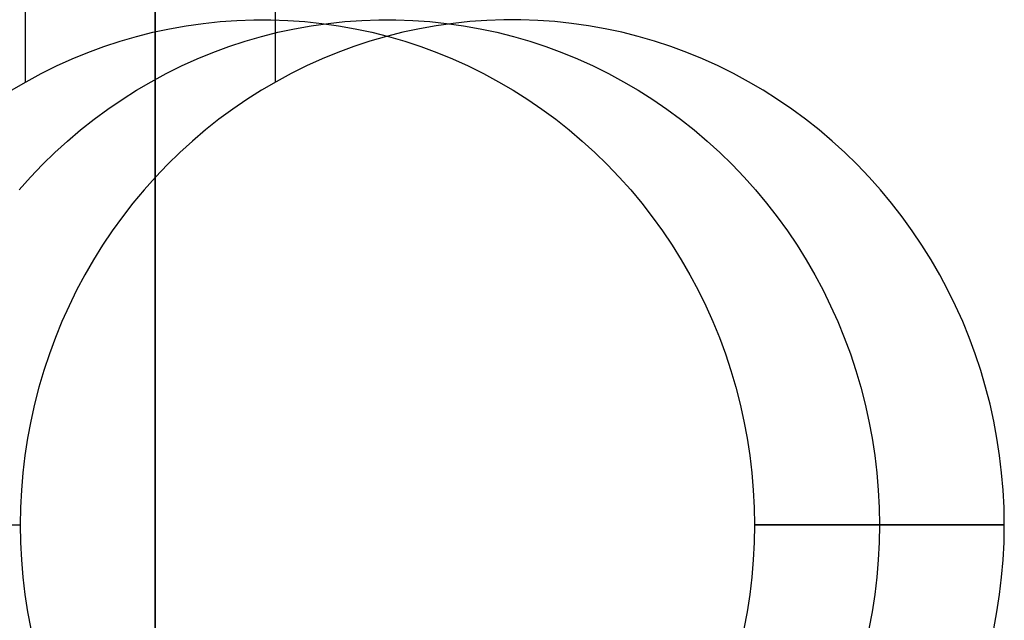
# Model space of a CAD drawing. Header units: millimetres. Extents: x 6038 to 7358, y -8545 to -7225.
# Tile 183 of 256: x 6697.65 to 6702.52, y -7818.13 to -7815.16. Entities that reach past the tile are written whole.
import ezdxf

# ---------------------------------------------------------------- set-up
doc = ezdxf.new("R2010")
doc.units = ezdxf.units.MM
doc.layers.add('color', color=7, linetype='Continuous')

msp = doc.modelspace()

# ---------------------------------------------------------------- linework, layer by layer
at = {"color": 7, "true_color": 0xffffff}
for p, q in [((6697.6735, -7224.6665, 68.6897), (6697.6735, -7815.4644, 68.6897)), ((6698.9107, -7224.6665, 63.3307), (6698.9107, -7815.4644, 63.3307)), ((6698.3164, -7834.4619, 103.0637), (6698.3164, -7813.4551, 89.0308)), ((6698.3164, -7834.4619, 103.0637), (6698.3164, -7813.4551, 89.0308)), ((6698.3164, -7832.5753, 88.1), (6698.3164, -7813.7271, 88.1)), ((6698.3164, -7832.5753, 88.1), (6698.3164, -7813.7271, 88.1)), ((6698.5539, -7815.1731, 68.893), (6698.6376, -7815.1641, 68.9123)), ((6698.5539, -7815.1731, 68.893), (6698.6376, -7815.1641, 68.9123)), ((6698.6376, -7815.1641, 68.9123), (6698.7215, -7815.1582, 68.9317)), ((6698.6376, -7815.1641, 68.9123), (6698.7215, -7815.1582, 68.9317)), ((6698.7215, -7815.1582, 68.9317), (6698.8055, -7815.1552, 68.9511)), ((6698.7215, -7815.1582, 68.9317), (6698.8055, -7815.1552, 68.9511)), ((6698.8055, -7815.1552, 68.9511), (6698.8896, -7815.1552, 68.9705)), ((6698.8055, -7815.1552, 68.9511), (6698.8896, -7815.1552, 68.9705)), ((6698.8896, -7815.1552, 68.9705), (6698.9736, -7815.1582, 68.9899)), ((6698.8896, -7815.1552, 68.9705), (6698.9736, -7815.1582, 68.9899)), ((6698.9736, -7815.1582, 68.9899), (6699.0575, -7815.1641, 69.0093)), ((6698.9736, -7815.1582, 68.9899), (6699.0575, -7815.1641, 69.0093)), ((6699.0575, -7815.1641, 69.0093), (6699.1412, -7815.1731, 69.0286)), ((6699.0575, -7815.1641, 69.0093), (6699.1412, -7815.1731, 69.0286)), ((6699.1725, -7815.1731, 66.2135), (6699.2562, -7815.1641, 66.2328)), ((6699.2562, -7815.1641, 66.2328), (6699.3401, -7815.1582, 66.2522)), ((6699.3401, -7815.1582, 66.2522), (6699.4241, -7815.1552, 66.2716)), ((6699.4241, -7815.1552, 66.2716), (6699.5082, -7815.1552, 66.291)), ((6699.5082, -7815.1552, 66.291), (6699.5922, -7815.1582, 66.3104)), ((6699.5922, -7815.1582, 66.3104), (6699.6761, -7815.1641, 66.3297)), ((6699.6761, -7815.1641, 66.3297), (6699.7598, -7815.1731, 66.3491)), ((6699.8748, -7815.1641, 63.5533), (6699.7912, -7815.1731, 63.534)), ((6699.8748, -7815.1641, 63.5533), (6699.7912, -7815.1731, 63.534)), ((6699.9587, -7815.1582, 63.5726), (6699.8748, -7815.1641, 63.5533)), ((6699.9587, -7815.1582, 63.5726), (6699.8748, -7815.1641, 63.5533)), ((6700.0427, -7815.1552, 63.592), (6699.9587, -7815.1582, 63.5726)), ((6700.0427, -7815.1552, 63.592), (6699.9587, -7815.1582, 63.5726)), ((6700.1268, -7815.1552, 63.6115), (6700.0427, -7815.1552, 63.592)), ((6700.1268, -7815.1552, 63.6115), (6700.0427, -7815.1552, 63.592)), ((6700.2109, -7815.1582, 63.6309), (6700.1268, -7815.1552, 63.6115)), ((6700.2109, -7815.1582, 63.6309), (6700.1268, -7815.1552, 63.6115)), ((6700.2948, -7815.1641, 63.6502), (6700.2109, -7815.1582, 63.6309)), ((6700.2948, -7815.1641, 63.6502), (6700.2109, -7815.1582, 63.6309)), ((6700.3784, -7815.1731, 63.6695), (6700.2948, -7815.1641, 63.6502)), ((6700.3784, -7815.1731, 63.6695), (6700.2948, -7815.1641, 63.6502)), ((6698.2239, -7815.2382, 68.8168), (6698.3055, -7815.2175, 68.8356)), ((6698.2239, -7815.2382, 68.8168), (6698.3055, -7815.2175, 68.8356)), ((6698.3055, -7815.2175, 68.8356), (6698.3878, -7815.1998, 68.8546)), ((6698.3055, -7815.2175, 68.8356), (6698.3878, -7815.1998, 68.8546)), ((6698.3878, -7815.1998, 68.8546), (6698.4706, -7815.1849, 68.8738)), ((6698.3878, -7815.1998, 68.8546), (6698.4706, -7815.1849, 68.8738)), ((6698.4706, -7815.1849, 68.8738), (6698.5539, -7815.1731, 68.893)), ((6698.4706, -7815.1849, 68.8738), (6698.5539, -7815.1731, 68.893)), ((6698.8425, -7815.2382, 66.1373), (6698.9241, -7815.2175, 66.1561)), ((6698.9241, -7815.2175, 66.1561), (6699.0064, -7815.1998, 66.1751)), ((6699.0064, -7815.1998, 66.1751), (6699.0892, -7815.1849, 66.1943)), ((6699.0892, -7815.1849, 66.1943), (6699.1725, -7815.1731, 66.2135)), ((6699.1412, -7815.1731, 69.0286), (6699.2245, -7815.1849, 69.0478)), ((6699.1412, -7815.1731, 69.0286), (6699.2245, -7815.1849, 69.0478)), ((6699.2245, -7815.1849, 69.0478), (6699.3073, -7815.1998, 69.0669)), ((6699.2245, -7815.1849, 69.0478), (6699.3073, -7815.1998, 69.0669)), ((6699.3073, -7815.1998, 69.0669), (6699.3896, -7815.2175, 69.0859)), ((6699.3073, -7815.1998, 69.0669), (6699.3896, -7815.2175, 69.0859)), ((6699.3896, -7815.2175, 69.0859), (6699.4712, -7815.2382, 69.1048)), ((6699.3896, -7815.2175, 69.0859), (6699.4712, -7815.2382, 69.1048)), ((6699.5427, -7815.2175, 63.4766), (6699.4611, -7815.2382, 63.4578)), ((6699.5427, -7815.2175, 63.4766), (6699.4611, -7815.2382, 63.4578)), ((6699.625, -7815.1998, 63.4956), (6699.5427, -7815.2175, 63.4766)), ((6699.625, -7815.1998, 63.4956), (6699.5427, -7815.2175, 63.4766)), ((6699.7079, -7815.1849, 63.5147), (6699.625, -7815.1998, 63.4956)), ((6699.7079, -7815.1849, 63.5147), (6699.625, -7815.1998, 63.4956)), ((6699.7912, -7815.1731, 63.534), (6699.7079, -7815.1849, 63.5147)), ((6699.7912, -7815.1731, 63.534), (6699.7079, -7815.1849, 63.5147)), ((6699.7598, -7815.1731, 66.3491), (6699.8431, -7815.1849, 66.3683)), ((6699.8431, -7815.1849, 66.3683), (6699.9259, -7815.1998, 66.3874)), ((6699.9259, -7815.1998, 66.3874), (6700.0082, -7815.2175, 66.4064)), ((6700.0082, -7815.2175, 66.4064), (6700.0899, -7815.2382, 66.4253)), ((6700.4617, -7815.1849, 63.6888), (6700.3784, -7815.1731, 63.6695)), ((6700.4617, -7815.1849, 63.6888), (6700.3784, -7815.1731, 63.6695)), ((6700.5445, -7815.1998, 63.7079), (6700.4617, -7815.1849, 63.6888)), ((6700.5445, -7815.1998, 63.7079), (6700.4617, -7815.1849, 63.6888)), ((6700.6268, -7815.2175, 63.7269), (6700.5445, -7815.1998, 63.7079)), ((6700.6268, -7815.2175, 63.7269), (6700.5445, -7815.1998, 63.7079)), ((6700.7085, -7815.2382, 63.7457), (6700.6268, -7815.2175, 63.7269)), ((6700.7085, -7815.2382, 63.7457), (6700.6268, -7815.2175, 63.7269)), ((6698.0629, -7815.2881, 68.7796), (6698.1429, -7815.2617, 68.7981)), ((6698.0629, -7815.2881, 68.7796), (6698.1429, -7815.2617, 68.7981)), ((6698.1429, -7815.2617, 68.7981), (6698.2239, -7815.2382, 68.8168)), ((6698.1429, -7815.2617, 68.7981), (6698.2239, -7815.2382, 68.8168)), ((6698.6815, -7815.2881, 66.1001), (6698.7616, -7815.2617, 66.1186)), ((6698.7616, -7815.2617, 66.1186), (6698.8425, -7815.2382, 66.1373)), ((6699.3802, -7815.2617, 63.4391), (6699.3001, -7815.2881, 63.4206)), ((6699.3802, -7815.2617, 63.4391), (6699.3001, -7815.2881, 63.4206)), ((6699.4611, -7815.2382, 63.4578), (6699.3802, -7815.2617, 63.4391)), ((6699.4611, -7815.2382, 63.4578), (6699.3802, -7815.2617, 63.4391)), ((6699.4712, -7815.2382, 69.1048), (6699.5521, -7815.2617, 69.1235)), ((6699.4712, -7815.2382, 69.1048), (6699.5521, -7815.2617, 69.1235)), ((6699.5521, -7815.2617, 69.1235), (6699.6322, -7815.2881, 69.1419)), ((6699.5521, -7815.2617, 69.1235), (6699.6322, -7815.2881, 69.1419)), ((6700.0899, -7815.2382, 66.4253), (6700.1708, -7815.2617, 66.4439)), ((6700.1708, -7815.2617, 66.4439), (6700.2508, -7815.2881, 66.4624)), ((6700.7894, -7815.2617, 63.7644), (6700.7085, -7815.2382, 63.7457)), ((6700.7894, -7815.2617, 63.7644), (6700.7085, -7815.2382, 63.7457)), ((6700.8694, -7815.2881, 63.7829), (6700.7894, -7815.2617, 63.7644)), ((6700.8694, -7815.2881, 63.7829), (6700.7894, -7815.2617, 63.7644)), ((6697.9838, -7815.3173, 68.7614), (6698.0629, -7815.2881, 68.7796)), ((6697.9838, -7815.3173, 68.7614), (6698.0629, -7815.2881, 68.7796)), ((6698.6024, -7815.3173, 66.0818), (6698.6815, -7815.2881, 66.1001)), ((6699.3001, -7815.2881, 63.4206), (6699.221, -7815.3173, 63.4023)), ((6699.3001, -7815.2881, 63.4206), (6699.221, -7815.3173, 63.4023)), ((6699.6322, -7815.2881, 69.1419), (6699.7113, -7815.3173, 69.1602)), ((6699.6322, -7815.2881, 69.1419), (6699.7113, -7815.3173, 69.1602)), ((6700.2508, -7815.2881, 66.4624), (6700.3299, -7815.3173, 66.4807)), ((6700.9486, -7815.3173, 63.8012), (6700.8694, -7815.2881, 63.7829)), ((6700.9486, -7815.3173, 63.8012), (6700.8694, -7815.2881, 63.7829)), ((6697.8287, -7815.384, 68.7256), (6697.9057, -7815.3493, 68.7433)), ((6697.8287, -7815.384, 68.7256), (6697.9057, -7815.3493, 68.7433)), ((6697.9057, -7815.3493, 68.7433), (6697.9838, -7815.3173, 68.7614)), ((6697.9057, -7815.3493, 68.7433), (6697.9838, -7815.3173, 68.7614)), ((6698.4473, -7815.384, 66.046), (6698.5243, -7815.3493, 66.0638)), ((6698.5243, -7815.3493, 66.0638), (6698.6024, -7815.3173, 66.0818)), ((6699.1429, -7815.3493, 63.3843), (6699.0659, -7815.384, 63.3665)), ((6699.1429, -7815.3493, 63.3843), (6699.0659, -7815.384, 63.3665)), ((6699.221, -7815.3173, 63.4023), (6699.1429, -7815.3493, 63.3843)), ((6699.221, -7815.3173, 63.4023), (6699.1429, -7815.3493, 63.3843)), ((6699.7113, -7815.3173, 69.1602), (6699.7894, -7815.3493, 69.1782)), ((6699.7113, -7815.3173, 69.1602), (6699.7894, -7815.3493, 69.1782)), ((6699.7894, -7815.3493, 69.1782), (6699.8664, -7815.384, 69.196)), ((6699.7894, -7815.3493, 69.1782), (6699.8664, -7815.384, 69.196)), ((6700.3299, -7815.3173, 66.4807), (6700.408, -7815.3493, 66.4987)), ((6700.408, -7815.3493, 66.4987), (6700.485, -7815.384, 66.5165)), ((6701.0267, -7815.3493, 63.8192), (6700.9486, -7815.3173, 63.8012)), ((6701.0267, -7815.3493, 63.8192), (6700.9486, -7815.3173, 63.8012)), ((6701.1036, -7815.384, 63.837), (6701.0267, -7815.3493, 63.8192)), ((6701.1036, -7815.384, 63.837), (6701.0267, -7815.3493, 63.8192)), ((6697.7529, -7815.4215, 68.7081), (6697.8287, -7815.384, 68.7256)), ((6697.7529, -7815.4215, 68.7081), (6697.8287, -7815.384, 68.7256)), ((6698.3715, -7815.4215, 66.0286), (6698.4473, -7815.384, 66.046)), ((6699.0659, -7815.384, 63.3665), (6698.9901, -7815.4215, 63.349)), ((6699.0659, -7815.384, 63.3665), (6698.9901, -7815.4215, 63.349)), ((6699.8664, -7815.384, 69.196), (6699.9422, -7815.4215, 69.2135)), ((6699.8664, -7815.384, 69.196), (6699.9422, -7815.4215, 69.2135)), ((6700.485, -7815.384, 66.5165), (6700.5608, -7815.4215, 66.534)), ((6701.1794, -7815.4215, 63.8545), (6701.1036, -7815.384, 63.837)), ((6701.1794, -7815.4215, 63.8545), (6701.1036, -7815.384, 63.837)), ((6697.6054, -7815.5043, 68.674), (6697.6785, -7815.4616, 68.6909)), ((6697.6054, -7815.5043, 68.674), (6697.6785, -7815.4616, 68.6909)), ((6697.6785, -7815.4616, 68.6909), (6697.7529, -7815.4215, 68.7081)), ((6697.6785, -7815.4616, 68.6909), (6697.7529, -7815.4215, 68.7081)), ((6698.224, -7815.5043, 65.9945), (6698.2971, -7815.4616, 66.0114)), ((6698.2971, -7815.4616, 66.0114), (6698.3715, -7815.4215, 66.0286)), ((6698.9157, -7815.4616, 63.3318), (6698.8426, -7815.5043, 63.315)), ((6698.9157, -7815.4616, 63.3318), (6698.8426, -7815.5043, 63.315)), ((6698.9901, -7815.4215, 63.349), (6698.9157, -7815.4616, 63.3318)), ((6698.9901, -7815.4215, 63.349), (6698.9157, -7815.4616, 63.3318)), ((6699.9422, -7815.4215, 69.2135), (6700.0166, -7815.4616, 69.2307)), ((6699.9422, -7815.4215, 69.2135), (6700.0166, -7815.4616, 69.2307)), ((6700.0166, -7815.4616, 69.2307), (6700.0897, -7815.5043, 69.2476)), ((6700.0166, -7815.4616, 69.2307), (6700.0897, -7815.5043, 69.2476)), ((6700.5608, -7815.4215, 66.534), (6700.6352, -7815.4616, 66.5512)), ((6700.6352, -7815.4616, 66.5512), (6700.7083, -7815.5043, 66.568)), ((6701.2539, -7815.4616, 63.8717), (6701.1794, -7815.4215, 63.8545)), ((6701.2539, -7815.4616, 63.8717), (6701.1794, -7815.4215, 63.8545)), ((6701.3269, -7815.5043, 63.8885), (6701.2539, -7815.4616, 63.8717)), ((6701.3269, -7815.5043, 63.8885), (6701.2539, -7815.4616, 63.8717)), ((6698.1524, -7815.5496, 65.978), (6698.224, -7815.5043, 65.9945)), ((6698.8426, -7815.5043, 63.315), (6698.771, -7815.5496, 63.2984)), ((6698.8426, -7815.5043, 63.315), (6698.771, -7815.5496, 63.2984)), ((6700.0897, -7815.5043, 69.2476), (6700.1613, -7815.5496, 69.2641)), ((6700.0897, -7815.5043, 69.2476), (6700.1613, -7815.5496, 69.2641)), ((6700.7083, -7815.5043, 66.568), (6700.7799, -7815.5496, 66.5846)), ((6701.3985, -7815.5496, 63.9051), (6701.3269, -7815.5043, 63.8885)), ((6701.3985, -7815.5496, 63.9051), (6701.3269, -7815.5043, 63.8885)), ((6698.0824, -7815.5974, 65.9618), (6698.1524, -7815.5496, 65.978)), ((6698.771, -7815.5496, 63.2984), (6698.701, -7815.5974, 63.2823)), ((6698.771, -7815.5496, 63.2984), (6698.701, -7815.5974, 63.2823)), ((6700.1613, -7815.5496, 69.2641), (6700.2313, -7815.5974, 69.2803)), ((6700.1613, -7815.5496, 69.2641), (6700.2313, -7815.5974, 69.2803)), ((6700.7799, -7815.5496, 66.5846), (6700.8499, -7815.5974, 66.6007)), ((6701.4685, -7815.5974, 63.9212), (6701.3985, -7815.5496, 63.9051)), ((6701.4685, -7815.5974, 63.9212), (6701.3985, -7815.5496, 63.9051)), ((6698.014, -7815.6476, 65.946), (6698.0824, -7815.5974, 65.9618)), ((6698.701, -7815.5974, 63.2823), (6698.6326, -7815.6476, 63.2665)), ((6698.701, -7815.5974, 63.2823), (6698.6326, -7815.6476, 63.2665)), ((6700.2313, -7815.5974, 69.2803), (6700.2997, -7815.6476, 69.296)), ((6700.2313, -7815.5974, 69.2803), (6700.2997, -7815.6476, 69.296)), ((6700.8499, -7815.5974, 66.6007), (6700.9183, -7815.6476, 66.6165)), ((6701.5369, -7815.6476, 63.937), (6701.4685, -7815.5974, 63.9212)), ((6701.5369, -7815.6476, 63.937), (6701.4685, -7815.5974, 63.9212)), ((6697.9474, -7815.7003, 65.9306), (6698.014, -7815.6476, 65.946)), ((6698.6326, -7815.6476, 63.2665), (6698.566, -7815.7003, 63.2511)), ((6698.6326, -7815.6476, 63.2665), (6698.566, -7815.7003, 63.2511)), ((6700.2997, -7815.6476, 69.296), (6700.3663, -7815.7003, 69.3114)), ((6700.2997, -7815.6476, 69.296), (6700.3663, -7815.7003, 69.3114)), ((6700.9183, -7815.6476, 66.6165), (6700.9849, -7815.7003, 66.6319)), ((6701.6035, -7815.7003, 63.9524), (6701.5369, -7815.6476, 63.937)), ((6701.6035, -7815.7003, 63.9524), (6701.5369, -7815.6476, 63.937)), ((6697.8826, -7815.7552, 65.9157), (6697.9474, -7815.7003, 65.9306)), ((6698.566, -7815.7003, 63.2511), (6698.5012, -7815.7552, 63.2361)), ((6698.566, -7815.7003, 63.2511), (6698.5012, -7815.7552, 63.2361)), ((6700.3663, -7815.7003, 69.3114), (6700.4311, -7815.7552, 69.3264)), ((6700.3663, -7815.7003, 69.3114), (6700.4311, -7815.7552, 69.3264)), ((6700.9849, -7815.7003, 66.6319), (6701.0498, -7815.7552, 66.6469)), ((6701.6684, -7815.7552, 63.9674), (6701.6035, -7815.7003, 63.9524)), ((6701.6684, -7815.7552, 63.9674), (6701.6035, -7815.7003, 63.9524)), ((6697.8196, -7815.8125, 65.9011), (6697.8826, -7815.7552, 65.9157)), ((6698.5012, -7815.7552, 63.2361), (6698.4382, -7815.8125, 63.2216)), ((6698.5012, -7815.7552, 63.2361), (6698.4382, -7815.8125, 63.2216)), ((6700.4311, -7815.7552, 69.3264), (6700.4941, -7815.8125, 69.3409)), ((6700.4311, -7815.7552, 69.3264), (6700.4941, -7815.8125, 69.3409)), ((6701.0498, -7815.7552, 66.6469), (6701.1127, -7815.8125, 66.6614)), ((6701.7313, -7815.8125, 63.9819), (6701.6684, -7815.7552, 63.9674)), ((6701.7313, -7815.8125, 63.9819), (6701.6684, -7815.7552, 63.9674)), ((6697.7586, -7815.8719, 65.8871), (6697.8196, -7815.8125, 65.9011)), ((6698.4382, -7815.8125, 63.2216), (6698.3772, -7815.8719, 63.2075)), ((6698.4382, -7815.8125, 63.2216), (6698.3772, -7815.8719, 63.2075)), ((6700.4941, -7815.8125, 69.3409), (6700.5551, -7815.8719, 69.355)), ((6700.4941, -7815.8125, 69.3409), (6700.5551, -7815.8719, 69.355)), ((6701.1127, -7815.8125, 66.6614), (6701.1737, -7815.8719, 66.6755)), ((6701.7923, -7815.8719, 63.996), (6701.7313, -7815.8125, 63.9819)), ((6701.7923, -7815.8719, 63.996), (6701.7313, -7815.8125, 63.9819)), ((6697.6997, -7815.9334, 65.8734), (6697.7586, -7815.8719, 65.8871)), ((6698.3772, -7815.8719, 63.2075), (6698.3183, -7815.9334, 63.1939)), ((6698.3772, -7815.8719, 63.2075), (6698.3183, -7815.9334, 63.1939)), ((6700.5551, -7815.8719, 69.355), (6700.614, -7815.9334, 69.3686)), ((6700.5551, -7815.8719, 69.355), (6700.614, -7815.9334, 69.3686)), ((6701.1737, -7815.8719, 66.6755), (6701.2326, -7815.9334, 66.6891)), ((6701.8512, -7815.9334, 64.0096), (6701.7923, -7815.8719, 63.996)), ((6701.8512, -7815.9334, 64.0096), (6701.7923, -7815.8719, 63.996)), ((6697.6428, -7815.997, 65.8603), (6697.6997, -7815.9334, 65.8734)), ((6698.3183, -7815.9334, 63.1939), (6698.2615, -7815.997, 63.1808)), ((6698.3183, -7815.9334, 63.1939), (6698.2615, -7815.997, 63.1808)), ((6700.614, -7815.9334, 69.3686), (6700.6709, -7815.997, 69.3817)), ((6700.614, -7815.9334, 69.3686), (6700.6709, -7815.997, 69.3817)), ((6701.2326, -7815.9334, 66.6891), (6701.2895, -7815.997, 66.7022)), ((6701.9081, -7815.997, 64.0227), (6701.8512, -7815.9334, 64.0096)), ((6701.9081, -7815.997, 64.0227), (6701.8512, -7815.9334, 64.0096)), ((6698.2615, -7815.997, 63.1808), (6698.2068, -7816.0626, 63.1682)), ((6698.2615, -7815.997, 63.1808), (6698.2068, -7816.0626, 63.1682)), ((6700.6709, -7815.997, 69.3817), (6700.7255, -7816.0626, 69.3944)), ((6700.6709, -7815.997, 69.3817), (6700.7255, -7816.0626, 69.3944)), ((6701.2895, -7815.997, 66.7022), (6701.3441, -7816.0626, 66.7148)), ((6701.9628, -7816.0626, 64.0353), (6701.9081, -7815.997, 64.0227)), ((6701.9628, -7816.0626, 64.0353), (6701.9081, -7815.997, 64.0227)), ((6698.2068, -7816.0626, 63.1682), (6698.1544, -7816.1301, 63.1561)), ((6698.2068, -7816.0626, 63.1682), (6698.1544, -7816.1301, 63.1561)), ((6700.7255, -7816.0626, 69.3944), (6700.778, -7816.1301, 69.4065)), ((6700.7255, -7816.0626, 69.3944), (6700.778, -7816.1301, 69.4065)), ((6701.3441, -7816.0626, 66.7148), (6701.3966, -7816.1301, 66.7269)), ((6702.0152, -7816.1301, 64.0474), (6701.9628, -7816.0626, 64.0353)), ((6702.0152, -7816.1301, 64.0474), (6701.9628, -7816.0626, 64.0353)), ((6698.1544, -7816.1301, 63.1561), (6698.1042, -7816.1994, 63.1445)), ((6698.1544, -7816.1301, 63.1561), (6698.1042, -7816.1994, 63.1445)), ((6700.778, -7816.1301, 69.4065), (6700.8281, -7816.1994, 69.418)), ((6700.778, -7816.1301, 69.4065), (6700.8281, -7816.1994, 69.418)), ((6701.3966, -7816.1301, 66.7269), (6701.4467, -7816.1994, 66.7385)), ((6702.0653, -7816.1994, 64.059), (6702.0152, -7816.1301, 64.0474)), ((6702.0653, -7816.1994, 64.059), (6702.0152, -7816.1301, 64.0474)), ((6698.1042, -7816.1994, 63.1445), (6698.0565, -7816.2704, 63.1335)), ((6698.1042, -7816.1994, 63.1445), (6698.0565, -7816.2704, 63.1335)), ((6700.8281, -7816.1994, 69.418), (6700.8759, -7816.2704, 69.4291)), ((6700.8281, -7816.1994, 69.418), (6700.8759, -7816.2704, 69.4291)), ((6701.4467, -7816.1994, 66.7385), (6701.4945, -7816.2704, 66.7495)), ((6702.1131, -7816.2704, 64.07), (6702.0653, -7816.1994, 64.059)), ((6702.1131, -7816.2704, 64.07), (6702.0653, -7816.1994, 64.059)), ((6698.0565, -7816.2704, 63.1335), (6698.0111, -7816.3431, 63.123)), ((6698.0565, -7816.2704, 63.1335), (6698.0111, -7816.3431, 63.123)), ((6700.8759, -7816.2704, 69.4291), (6700.9212, -7816.3431, 69.4395)), ((6700.8759, -7816.2704, 69.4291), (6700.9212, -7816.3431, 69.4395)), ((6701.4945, -7816.2704, 66.7495), (6701.5398, -7816.3431, 66.76)), ((6702.1584, -7816.3431, 64.0805), (6702.1131, -7816.2704, 64.07)), ((6702.1584, -7816.3431, 64.0805), (6702.1131, -7816.2704, 64.07)), ((6698.0111, -7816.3431, 63.123), (6697.9682, -7816.4173, 63.1131)), ((6698.0111, -7816.3431, 63.123), (6697.9682, -7816.4173, 63.1131)), ((6700.9212, -7816.3431, 69.4395), (6700.9641, -7816.4173, 69.4494)), ((6700.9212, -7816.3431, 69.4395), (6700.9641, -7816.4173, 69.4494)), ((6701.5398, -7816.3431, 66.76), (6701.5827, -7816.4173, 66.7699)), ((6702.2013, -7816.4173, 64.0904), (6702.1584, -7816.3431, 64.0805)), ((6702.2013, -7816.4173, 64.0904), (6702.1584, -7816.3431, 64.0805)), ((6697.9682, -7816.4173, 63.1131), (6697.9279, -7816.493, 63.1038)), ((6697.9682, -7816.4173, 63.1131), (6697.9279, -7816.493, 63.1038)), ((6700.9641, -7816.4173, 69.4494), (6701.0044, -7816.493, 69.4587)), ((6700.9641, -7816.4173, 69.4494), (6701.0044, -7816.493, 69.4587)), ((6701.5827, -7816.4173, 66.7699), (6701.6231, -7816.493, 66.7792)), ((6702.2417, -7816.493, 64.0997), (6702.2013, -7816.4173, 64.0904)), ((6702.2417, -7816.493, 64.0997), (6702.2013, -7816.4173, 64.0904)), ((6697.9279, -7816.493, 63.1038), (6697.8901, -7816.5701, 63.0951)), ((6697.9279, -7816.493, 63.1038), (6697.8901, -7816.5701, 63.0951)), ((6701.0044, -7816.493, 69.4587), (6701.0422, -7816.5701, 69.4675)), ((6701.0044, -7816.493, 69.4587), (6701.0422, -7816.5701, 69.4675)), ((6701.6231, -7816.493, 66.7792), (6701.6609, -7816.5701, 66.788)), ((6702.2795, -7816.5701, 64.1084), (6702.2417, -7816.493, 64.0997)), ((6702.2795, -7816.5701, 64.1084), (6702.2417, -7816.493, 64.0997)), ((6697.8901, -7816.5701, 63.0951), (6697.8549, -7816.6485, 63.0869)), ((6697.8901, -7816.5701, 63.0951), (6697.8549, -7816.6485, 63.0869)), ((6701.0422, -7816.5701, 69.4675), (6701.0774, -7816.6485, 69.4756)), ((6701.0422, -7816.5701, 69.4675), (6701.0774, -7816.6485, 69.4756)), ((6701.6609, -7816.5701, 66.788), (6701.696, -7816.6485, 66.7961)), ((6702.3146, -7816.6485, 64.1166), (6702.2795, -7816.5701, 64.1084)), ((6702.3146, -7816.6485, 64.1166), (6702.2795, -7816.5701, 64.1084)), ((6697.8549, -7816.6485, 63.0869), (6697.8224, -7816.7281, 63.0794)), ((6697.8549, -7816.6485, 63.0869), (6697.8224, -7816.7281, 63.0794)), ((6701.0774, -7816.6485, 69.4756), (6701.1099, -7816.7281, 69.4831)), ((6701.0774, -7816.6485, 69.4756), (6701.1099, -7816.7281, 69.4831)), ((6701.696, -7816.6485, 66.7961), (6701.7285, -7816.7281, 66.8036)), ((6702.3472, -7816.7281, 64.1241), (6702.3146, -7816.6485, 64.1166)), ((6702.3472, -7816.7281, 64.1241), (6702.3146, -7816.6485, 64.1166)), ((6697.8224, -7816.7281, 63.0794), (6697.7926, -7816.8088, 63.0726)), ((6697.8224, -7816.7281, 63.0794), (6697.7926, -7816.8088, 63.0726)), ((6701.1099, -7816.7281, 69.4831), (6701.1397, -7816.8088, 69.49)), ((6701.1099, -7816.7281, 69.4831), (6701.1397, -7816.8088, 69.49)), ((6701.7285, -7816.7281, 66.8036), (6701.7584, -7816.8088, 66.8105)), ((6702.377, -7816.8088, 64.1309), (6702.3472, -7816.7281, 64.1241)), ((6702.377, -7816.8088, 64.1309), (6702.3472, -7816.7281, 64.1241)), ((6697.7926, -7816.8088, 63.0726), (6697.7655, -7816.8905, 63.0663)), ((6697.7926, -7816.8088, 63.0726), (6697.7655, -7816.8905, 63.0663)), ((6701.1397, -7816.8088, 69.49), (6701.1668, -7816.8905, 69.4962)), ((6701.1397, -7816.8088, 69.49), (6701.1668, -7816.8905, 69.4962)), ((6701.7584, -7816.8088, 66.8105), (6701.7854, -7816.8905, 66.8167)), ((6702.4041, -7816.8905, 64.1372), (6702.377, -7816.8088, 64.1309)), ((6702.4041, -7816.8905, 64.1372), (6702.377, -7816.8088, 64.1309)), ((6697.7655, -7816.8905, 63.0663), (6697.7412, -7816.9731, 63.0607)), ((6697.7655, -7816.8905, 63.0663), (6697.7412, -7816.9731, 63.0607)), ((6701.1668, -7816.8905, 69.4962), (6701.1912, -7816.9731, 69.5019)), ((6701.1668, -7816.8905, 69.4962), (6701.1912, -7816.9731, 69.5019)), ((6701.7854, -7816.8905, 66.8167), (6701.8098, -7816.9731, 66.8223)), ((6702.4284, -7816.9731, 64.1428), (6702.4041, -7816.8905, 64.1372)), ((6702.4284, -7816.9731, 64.1428), (6702.4041, -7816.8905, 64.1372)), ((6697.7412, -7816.9731, 63.0607), (6697.7196, -7817.0565, 63.0557)), ((6697.7412, -7816.9731, 63.0607), (6697.7196, -7817.0565, 63.0557)), ((6701.1912, -7816.9731, 69.5019), (6701.2127, -7817.0565, 69.5068)), ((6701.1912, -7816.9731, 69.5019), (6701.2127, -7817.0565, 69.5068)), ((6701.8098, -7816.9731, 66.8223), (6701.8313, -7817.0565, 66.8273)), ((6702.4499, -7817.0565, 64.1478), (6702.4284, -7816.9731, 64.1428)), ((6702.4499, -7817.0565, 64.1478), (6702.4284, -7816.9731, 64.1428)), ((6697.7196, -7817.0565, 63.0557), (6697.7009, -7817.1407, 63.0514)), ((6697.7196, -7817.0565, 63.0557), (6697.7009, -7817.1407, 63.0514)), ((6701.2127, -7817.0565, 69.5068), (6701.2314, -7817.1407, 69.5111)), ((6701.2127, -7817.0565, 69.5068), (6701.2314, -7817.1407, 69.5111)), ((6701.8313, -7817.0565, 66.8273), (6701.85, -7817.1407, 66.8316)), ((6702.4686, -7817.1407, 64.1521), (6702.4499, -7817.0565, 64.1478)), ((6702.4686, -7817.1407, 64.1521), (6702.4499, -7817.0565, 64.1478)), ((6697.7009, -7817.1407, 63.0514), (6697.685, -7817.2254, 63.0477)), ((6697.7009, -7817.1407, 63.0514), (6697.685, -7817.2254, 63.0477)), ((6701.2314, -7817.1407, 69.5111), (6701.2473, -7817.2254, 69.5148)), ((6701.2314, -7817.1407, 69.5111), (6701.2473, -7817.2254, 69.5148)), ((6701.85, -7817.1407, 66.8316), (6701.8659, -7817.2254, 66.8353)), ((6702.4845, -7817.2254, 64.1558), (6702.4686, -7817.1407, 64.1521)), ((6702.4845, -7817.2254, 64.1558), (6702.4686, -7817.1407, 64.1521)), ((6697.685, -7817.2254, 63.0477), (6697.672, -7817.3107, 63.0447)), ((6697.685, -7817.2254, 63.0477), (6697.672, -7817.3107, 63.0447)), ((6701.2473, -7817.2254, 69.5148), (6701.2603, -7817.3107, 69.5178)), ((6701.2473, -7817.2254, 69.5148), (6701.2603, -7817.3107, 69.5178)), ((6701.8659, -7817.2254, 66.8353), (6701.8789, -7817.3107, 66.8383)), ((6702.4975, -7817.3107, 64.1588), (6702.4845, -7817.2254, 64.1558)), ((6702.4975, -7817.3107, 64.1588), (6702.4845, -7817.2254, 64.1558)), ((6697.672, -7817.3107, 63.0447), (6697.6619, -7817.3964, 63.0424)), ((6697.672, -7817.3107, 63.0447), (6697.6619, -7817.3964, 63.0424)), ((6701.2603, -7817.3107, 69.5178), (6701.2704, -7817.3964, 69.5201)), ((6701.2603, -7817.3107, 69.5178), (6701.2704, -7817.3964, 69.5201)), ((6701.8789, -7817.3107, 66.8383), (6701.889, -7817.3964, 66.8406)), ((6702.5076, -7817.3964, 64.1611), (6702.4975, -7817.3107, 64.1588)), ((6702.5076, -7817.3964, 64.1611), (6702.4975, -7817.3107, 64.1588)), ((6697.6619, -7817.3964, 63.0424), (6697.6547, -7817.4824, 63.0407)), ((6697.6619, -7817.3964, 63.0424), (6697.6547, -7817.4824, 63.0407)), ((6701.2704, -7817.3964, 69.5201), (6701.2777, -7817.4824, 69.5218)), ((6701.2704, -7817.3964, 69.5201), (6701.2777, -7817.4824, 69.5218)), ((6701.889, -7817.3964, 66.8406), (6701.8963, -7817.4824, 66.8423)), ((6702.5149, -7817.4824, 64.1628), (6702.5076, -7817.3964, 64.1611)), ((6702.5149, -7817.4824, 64.1628), (6702.5076, -7817.3964, 64.1611)), ((6697.6547, -7817.4824, 63.0407), (6697.6503, -7817.5685, 63.0397)), ((6697.6547, -7817.4824, 63.0407), (6697.6503, -7817.5685, 63.0397)), ((6701.2777, -7817.4824, 69.5218), (6701.282, -7817.5685, 69.5228)), ((6701.2777, -7817.4824, 69.5218), (6701.282, -7817.5685, 69.5228)), ((6701.8963, -7817.4824, 66.8423), (6701.9006, -7817.5685, 66.8433)), ((6702.5192, -7817.5685, 64.1638), (6702.5149, -7817.4824, 64.1628)), ((6702.5192, -7817.5685, 64.1638), (6702.5149, -7817.4824, 64.1628)), ((6697.6503, -7817.5685, 63.0397), (6697.6488, -7817.6548, 63.0394)), ((6697.6503, -7817.5685, 63.0397), (6697.6488, -7817.6548, 63.0394)), ((6701.282, -7817.5685, 69.5228), (6701.2835, -7817.6548, 69.5232)), ((6701.282, -7817.5685, 69.5228), (6701.2835, -7817.6548, 69.5232)), ((6701.9006, -7817.5685, 66.8433), (6701.9021, -7817.6548, 66.8436)), ((6702.5207, -7817.6548, 64.1641), (6702.5192, -7817.5685, 64.1638)), ((6702.5207, -7817.6548, 64.1641), (6702.5192, -7817.5685, 64.1638)), ((6696.4116, -7817.6548, 68.3984), (6697.6488, -7817.6548, 63.0394)), ((6696.4116, -7817.6548, 68.3984), (6697.6488, -7817.6548, 63.0394)), ((6697.6488, -7817.6548, 63.0394), (6697.6503, -7817.7411, 63.0397)), ((6697.6488, -7817.6548, 63.0394), (6697.6503, -7817.7411, 63.0397)), ((6701.2835, -7817.6548, 69.5232), (6701.282, -7817.7411, 69.5228)), ((6701.2835, -7817.6548, 69.5232), (6701.282, -7817.7411, 69.5228)), ((6702.5207, -7817.6548, 64.1641), (6701.2835, -7817.6548, 69.5232)), ((6702.5207, -7817.6548, 64.1641), (6701.2835, -7817.6548, 69.5232)), ((6701.2835, -7817.6548, 69.5232), (6702.5207, -7817.6548, 64.1641)), ((6701.9021, -7817.6548, 66.8436), (6701.9006, -7817.7411, 66.8433)), ((6702.5192, -7817.7411, 64.1638), (6702.5207, -7817.6548, 64.1641)), ((6702.5192, -7817.7411, 64.1638), (6702.5207, -7817.6548, 64.1641)), ((6697.6503, -7817.7411, 63.0397), (6697.6547, -7817.8273, 63.0407)), ((6697.6503, -7817.7411, 63.0397), (6697.6547, -7817.8273, 63.0407)), ((6701.282, -7817.7411, 69.5228), (6701.2777, -7817.8273, 69.5218)), ((6701.282, -7817.7411, 69.5228), (6701.2777, -7817.8273, 69.5218)), ((6701.9006, -7817.7411, 66.8433), (6701.8963, -7817.8273, 66.8423)), ((6702.5149, -7817.8273, 64.1628), (6702.5192, -7817.7411, 64.1638)), ((6702.5149, -7817.8273, 64.1628), (6702.5192, -7817.7411, 64.1638)), ((6697.6547, -7817.8273, 63.0407), (6697.6619, -7817.9133, 63.0424)), ((6697.6547, -7817.8273, 63.0407), (6697.6619, -7817.9133, 63.0424)), ((6701.2777, -7817.8273, 69.5218), (6701.2704, -7817.9133, 69.5201)), ((6701.2777, -7817.8273, 69.5218), (6701.2704, -7817.9133, 69.5201)), ((6701.8963, -7817.8273, 66.8423), (6701.889, -7817.9133, 66.8406)), ((6702.5076, -7817.9133, 64.1611), (6702.5149, -7817.8273, 64.1628)), ((6702.5076, -7817.9133, 64.1611), (6702.5149, -7817.8273, 64.1628)), ((6697.6619, -7817.9133, 63.0424), (6697.672, -7817.999, 63.0447)), ((6697.6619, -7817.9133, 63.0424), (6697.672, -7817.999, 63.0447)), ((6701.2704, -7817.9133, 69.5201), (6701.2603, -7817.999, 69.5178)), ((6701.2704, -7817.9133, 69.5201), (6701.2603, -7817.999, 69.5178)), ((6701.889, -7817.9133, 66.8406), (6701.8789, -7817.999, 66.8383)), ((6702.4975, -7817.999, 64.1588), (6702.5076, -7817.9133, 64.1611)), ((6702.4975, -7817.999, 64.1588), (6702.5076, -7817.9133, 64.1611)), ((6697.672, -7817.999, 63.0447), (6697.685, -7818.0842, 63.0477)), ((6697.672, -7817.999, 63.0447), (6697.685, -7818.0842, 63.0477)), ((6701.2603, -7817.999, 69.5178), (6701.2473, -7818.0842, 69.5148)), ((6701.2603, -7817.999, 69.5178), (6701.2473, -7818.0842, 69.5148)), ((6701.8789, -7817.999, 66.8383), (6701.8659, -7818.0842, 66.8353)), ((6702.4845, -7818.0842, 64.1558), (6702.4975, -7817.999, 64.1588)), ((6702.4845, -7818.0842, 64.1558), (6702.4975, -7817.999, 64.1588)), ((6697.685, -7818.0842, 63.0477), (6697.7009, -7818.169, 63.0514)), ((6697.685, -7818.0842, 63.0477), (6697.7009, -7818.169, 63.0514)), ((6701.2473, -7818.0842, 69.5148), (6701.2314, -7818.169, 69.5111)), ((6701.2473, -7818.0842, 69.5148), (6701.2314, -7818.169, 69.5111)), ((6701.8659, -7818.0842, 66.8353), (6701.85, -7818.169, 66.8316)), ((6702.4686, -7818.169, 64.1521), (6702.4845, -7818.0842, 64.1558)), ((6702.4686, -7818.169, 64.1521), (6702.4845, -7818.0842, 64.1558))]:
    msp.add_line(p, q, dxfattribs=at)
at = {"layer": 'color'}
msp.add_line((6698.3164, -7811.6665, 43.5), (6698.3164, -7957.6665, 43.5), dxfattribs=at)

doc.saveas('drawing.dxf')
